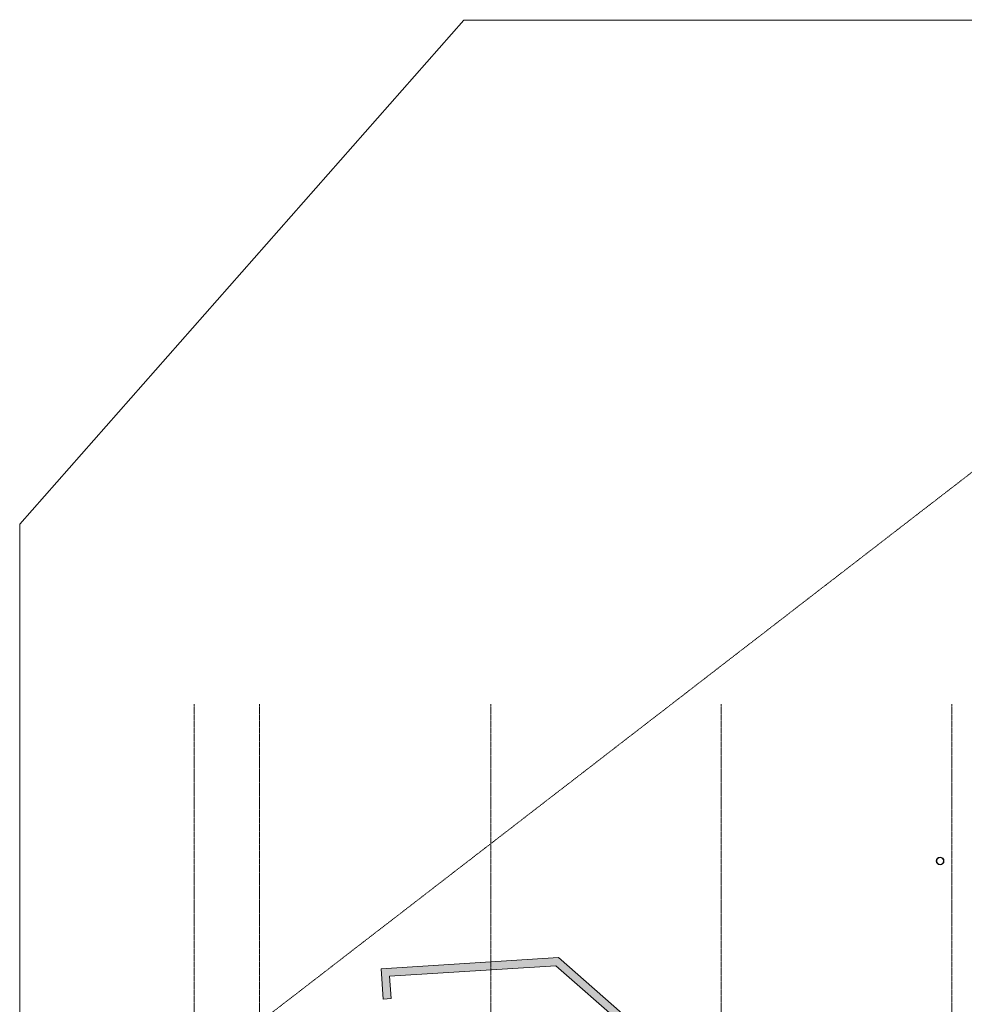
# Model space of a CAD drawing. Header units: millimetres. Extents: x 23089 to 106528, y 39021 to 113498.
# Tile 40 of 50: x 23099 to 47672, y 87874 to 113498. Entities that reach past the tile are written whole.
import ezdxf

# ---------------------------------------------------------------- set-up
doc = ezdxf.new("R2010")
doc.units = ezdxf.units.MM
doc.linetypes.add('ARC Dash', pattern=[4, 2, -2])
doc.linetypes.add('ARC Grid Line', pattern=[22.225, 12.7, -3.175, 3.175, -3.175])
for name, color, linetype, lineweight in [('A--A2__Ruwbouw', 8, 'Continuous', 9), ('A--L$07A__Stramien', 1, 'Continuous', 13), ('A--L22__Binnenwanden', 2, 'Continuous', 9), ('A--L28__Hoofddraagconstructies', 3, 'Continuous', 9), ('A--LD30__DetailPenMiddel', 3, 'Continuous', 9), ('A--LR9__AlgVoorz', 7, 'Continuous', 9)]:
    doc.layers.add(name, color=color, linetype=linetype, lineweight=lineweight)

# ---------------------------------------------------------------- blocks, each defined once
blk = doc.blocks.new('28_SCF_ARC_stalen_kolom_rond - Stalen kolom ø200mm-1729722-DO-Begane grond - Nieuwe vloeren')
at = {"layer": 'A--L28__Hoofddraagconstructies'}
h = blk.add_hatch(color=9, dxfattribs=at)
h.paths.add_polyline_path([(16, -98), (17, -98), (50, -87), (77, -64), (95, -31), (100, 0), (94, 34), (69, 71), (45, 88), (16, 98), (-17, 98), (-50, 87), (-77, 64), (-95, 31), (-100, 0), (-94, -34), (-77, -64), (-45, -88), (-16, -98)])
h.paths.add_polyline_path([(16, -89), (-21, -87), (-50, -74), (-77, -45), (-85, -31), (-90, 0), (-77, 45), (-61, 64), (-45, 78), (-16, 89), (17, 88), (61, 64), (77, 45), (85, 31), (90, 0), (77, -45), (69, -58), (45, -78), (17, -88)])
for radius, start, end in [(100, 360, 180), (100, 180, 360), (90, 0, 180), (90, 180, 360)]:
    blk.add_arc((0, 0), radius, start, end, dxfattribs=at)

msp = doc.modelspace()

# ---------------------------------------------------------------- hatches: boundary and pattern name
at = {"layer": 'A--A2__Ruwbouw'}
for points in [[(32513.3, 88589.1), (37045.9, 88877.4), (36823.1, 89073.7), (32500, 88798.7), (32512.5, 88602.4)], [(38785.4, 87345.4), (38766.5, 87641.9), (37119.4, 89092.5), (36823.1, 89073.7), (38671.7, 87445.5)], [(32550.2, 88010.1), (32759.7, 88023.4), (32722.9, 88602.4), (32513.3, 88589.1), (32549.3, 88023.4)]]:
    msp.add_hatch(color=9, dxfattribs=at).paths.add_polyline_path(points)

# ---------------------------------------------------------------- linework, layer by layer
at = {"layer": 'A--L$07A__Stramien', "linetype": 'ARC Grid Line'}
for p, q in [((27637.9, 95686.5), (27637.9, 39742)), ((29335.9, 95686.5), (29335.9, 39742)), ((35350.9, 95686.5), (35350.9, 39742)), ((41350.9, 95686.5), (41350.9, 39742)), ((47350.9, 95686.5), (47350.9, 39742))]:
    msp.add_line(p, q, dxfattribs=at)
at = {"layer": 'A--L22__Binnenwanden', "lineweight": 15}
for p, q in [((37119.4, 89092.5), (32500, 88798.7)), ((38989.5, 87445.5), (37119.4, 89092.5)), ((32500, 88798.7), (32550.2, 88010.1)), ((32722.9, 88602.4), (37045.9, 88877.4)), ((37045.9, 88877.4), (38785.4, 87345.4)), ((32759.7, 88023.4), (32722.9, 88602.4)), ((32550.2, 88010.1), (32759.7, 88023.4))]:
    msp.add_line(p, q, dxfattribs=at)
at = {"layer": 'A--LD30__DetailPenMiddel', "linetype": 'ARC Dash'}
msp.add_line((27074.3, 85661), (63119.9, 113497.7), dxfattribs=at)
at = {"layer": 'A--LR9__AlgVoorz'}
for p, q in [((34651.1, 113487.1), (23099.2, 100371.1)), ((58609.4, 113487.1), (34651.1, 113487.1)), ((23099.2, 100371.1), (23099.2, 85778.7)), ((32500, 88798.7), (37119.4, 89092.5)), ((37119.4, 89092.5), (38989.5, 87445.5)), ((32550.2, 88010.1), (32500, 88798.7)), ((37045.9, 88877.4), (32722.9, 88602.4)), ((38785.4, 87345.4), (37045.9, 88877.4)), ((32722.9, 88602.4), (32759.7, 88023.4)), ((32759.7, 88023.4), (32550.2, 88010.1))]:
    msp.add_line(p, q, dxfattribs=at)

# ---------------------------------------------------------------- block references
at = {"layer": 'A--L28__Hoofddraagconstructies'}
msp.add_blockref('28_SCF_ARC_stalen_kolom_rond - Stalen kolom ø200mm-1729722-DO-Begane grond - Nieuwe vloeren', (47043.4, 91605), dxfattribs=at)

doc.saveas('drawing.dxf')
